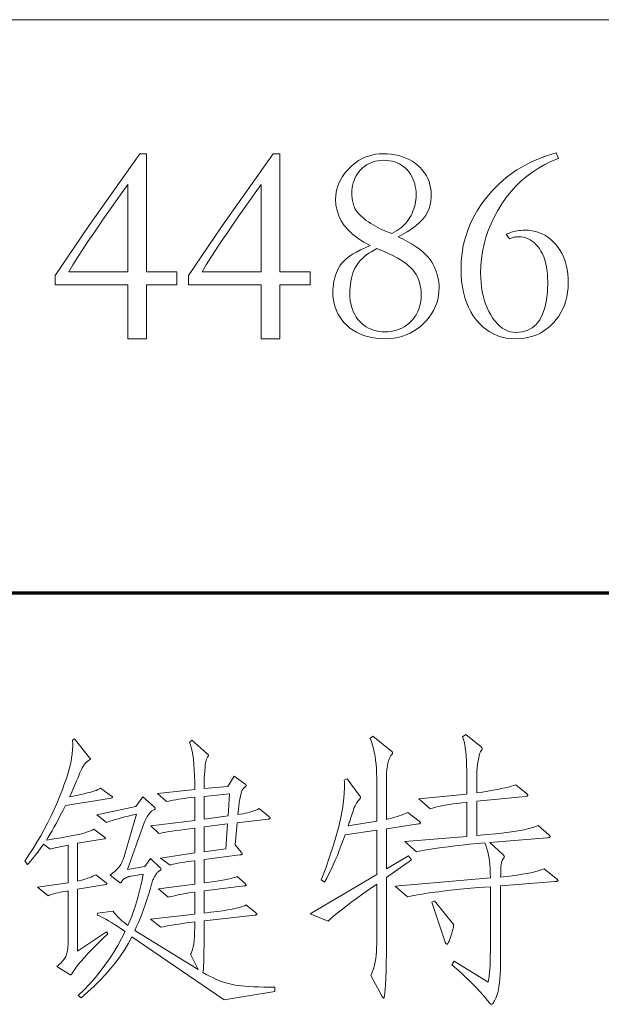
# Model space of a CAD drawing. Extents: x 0 to 1189, y 0 to 841.
# Tile 98 of 132: x 1052 to 1059, y 43 to 55. Entities that reach past the tile are written whole.
import ezdxf

# ---------------------------------------------------------------- set-up
doc = ezdxf.new("R2010")
doc.units = 0

msp = doc.modelspace()

# ---------------------------------------------------------------- linework, layer by layer
at = {"color": 7, "lineweight": 13}
msp.add_line((1026.5, 55), (1064, 55), dxfattribs=at)
at = {"color": 5, "lineweight": 70}
msp.add_line((989, 48), (1114, 48), dxfattribs=at)
at = {"color": 7, "lineweight": 13}
for points in [[(1053.614, 53.362), (1053.697, 53.362), (1053.697, 51.923), (1054.065, 51.923), (1054.065, 51.763), (1053.697, 51.763), (1053.697, 51.104), (1053.468, 51.104), (1053.468, 51.763), (1052.58, 51.763), (1052.58, 51.878), (1052.993, 52.481)], [(1055.241, 53.362), (1055.324, 53.362), (1055.324, 51.923), (1055.692, 51.923), (1055.692, 51.763), (1055.324, 51.763), (1055.324, 51.104), (1055.095, 51.104), (1055.095, 51.763), (1054.207, 51.763), (1054.207, 51.878), (1054.62, 52.481)], [(1056.424, 52.242), (1056.344, 52.285), (1056.273, 52.331), (1056.21, 52.38), (1056.155, 52.432), (1056.109, 52.487), (1056.071, 52.545), (1056.042, 52.606), (1056.021, 52.67), (1056.008, 52.737), (1056.004, 52.807), (1056.006, 52.85), (1056.011, 52.892), (1056.02, 52.932), (1056.031, 52.972), (1056.047, 53.011), (1056.066, 53.049), (1056.088, 53.086), (1056.114, 53.123), (1056.143, 53.158), (1056.176, 53.192), (1056.211, 53.225), (1056.247, 53.254), (1056.284, 53.279), (1056.323, 53.301), (1056.363, 53.32), (1056.404, 53.335), (1056.446, 53.347), (1056.489, 53.356), (1056.534, 53.361), (1056.58, 53.362), (1056.632, 53.361), (1056.681, 53.357), (1056.729, 53.35), (1056.775, 53.34), (1056.818, 53.327), (1056.86, 53.311), (1056.9, 53.293), (1056.937, 53.271), (1056.973, 53.247), (1057.007, 53.22), (1057.038, 53.191), (1057.065, 53.16), (1057.09, 53.128), (1057.111, 53.095), (1057.129, 53.06), (1057.144, 53.023), (1057.155, 52.985), (1057.163, 52.946), (1057.168, 52.905), (1057.17, 52.863), (1057.169, 52.826), (1057.166, 52.791), (1057.16, 52.757), (1057.153, 52.725), (1057.144, 52.694), (1057.132, 52.664), (1057.119, 52.636), (1057.103, 52.61), (1057.085, 52.585), (1057.066, 52.561), (1057.044, 52.538), (1057.02, 52.516), (1056.995, 52.494), (1056.968, 52.472), (1056.939, 52.451), (1056.908, 52.43), (1056.876, 52.409), (1056.841, 52.389), (1056.805, 52.369), (1056.767, 52.349), (1056.829, 52.319), (1056.886, 52.288), (1056.938, 52.258), (1056.986, 52.227), (1057.029, 52.196), (1057.068, 52.165), (1057.102, 52.134), (1057.131, 52.103), (1057.156, 52.072), (1057.177, 52.041), (1057.194, 52.009), (1057.209, 51.978), (1057.223, 51.947), (1057.234, 51.916), (1057.244, 51.885), (1057.252, 51.853), (1057.259, 51.822), (1057.263, 51.791), (1057.266, 51.76), (1057.267, 51.728), (1057.265, 51.679), (1057.259, 51.63), (1057.25, 51.583), (1057.237, 51.537), (1057.219, 51.492), (1057.199, 51.449), (1057.174, 51.407), (1057.146, 51.367), (1057.114, 51.327), (1057.078, 51.29), (1057.039, 51.254), (1056.998, 51.223), (1056.956, 51.195), (1056.912, 51.171), (1056.866, 51.15), (1056.818, 51.134), (1056.768, 51.121), (1056.716, 51.111), (1056.663, 51.106), (1056.608, 51.104), (1056.551, 51.106), (1056.496, 51.111), (1056.443, 51.119), (1056.393, 51.13), (1056.346, 51.144), (1056.3, 51.162), (1056.257, 51.183), (1056.217, 51.207), (1056.179, 51.235), (1056.143, 51.265), (1056.11, 51.298), (1056.08, 51.333), (1056.054, 51.37), (1056.032, 51.408), (1056.013, 51.448), (1055.997, 51.49), (1055.985, 51.533), (1055.976, 51.578), (1055.971, 51.625), (1055.969, 51.673), (1055.97, 51.703), (1055.972, 51.732), (1055.976, 51.762), (1055.98, 51.791), (1055.987, 51.821), (1055.994, 51.85), (1056.003, 51.879), (1056.014, 51.908), (1056.026, 51.937), (1056.039, 51.966), (1056.055, 51.995), (1056.076, 52.023), (1056.103, 52.051), (1056.134, 52.079), (1056.17, 52.107), (1056.211, 52.135), (1056.257, 52.162), (1056.307, 52.189), (1056.363, 52.215)], [(1056.691, 52.391), (1056.719, 52.405), (1056.745, 52.42), (1056.77, 52.436), (1056.794, 52.454), (1056.817, 52.472), (1056.838, 52.492), (1056.858, 52.513), (1056.876, 52.535), (1056.894, 52.559), (1056.909, 52.584), (1056.924, 52.609), (1056.937, 52.635), (1056.948, 52.662), (1056.958, 52.689), (1056.967, 52.716), (1056.974, 52.744), (1056.979, 52.772), (1056.983, 52.801), (1056.985, 52.83), (1056.986, 52.859), (1056.985, 52.896), (1056.982, 52.93), (1056.976, 52.964), (1056.969, 52.996), (1056.959, 53.027), (1056.948, 53.057), (1056.934, 53.085), (1056.918, 53.113), (1056.9, 53.138), (1056.88, 53.163), (1056.858, 53.186), (1056.834, 53.206), (1056.809, 53.224), (1056.782, 53.24), (1056.754, 53.253), (1056.724, 53.263), (1056.692, 53.272), (1056.659, 53.278), (1056.624, 53.281), (1056.587, 53.283), (1056.553, 53.281), (1056.521, 53.278), (1056.49, 53.272), (1056.461, 53.264), (1056.432, 53.254), (1056.405, 53.241), (1056.38, 53.226), (1056.355, 53.208), (1056.331, 53.189), (1056.309, 53.166), (1056.289, 53.143), (1056.271, 53.118), (1056.255, 53.092), (1056.24, 53.065), (1056.229, 53.037), (1056.219, 53.008), (1056.211, 52.977), (1056.206, 52.946), (1056.203, 52.914), (1056.202, 52.88), (1056.202, 52.863), (1056.203, 52.846), (1056.205, 52.829), (1056.207, 52.811), (1056.21, 52.794), (1056.213, 52.777), (1056.217, 52.761), (1056.222, 52.744), (1056.227, 52.727), (1056.233, 52.71), (1056.24, 52.693), (1056.25, 52.676), (1056.262, 52.659), (1056.276, 52.641), (1056.292, 52.624), (1056.31, 52.605), (1056.33, 52.587), (1056.353, 52.568), (1056.378, 52.549), (1056.405, 52.53), (1056.433, 52.511), (1056.461, 52.493), (1056.49, 52.477), (1056.518, 52.461), (1056.547, 52.447), (1056.575, 52.433), (1056.604, 52.421), (1056.633, 52.41), (1056.662, 52.4)], [(1058.696, 53.373), (1058.724, 53.307), (1058.639, 53.272), (1058.557, 53.232), (1058.479, 53.188), (1058.405, 53.14), (1058.334, 53.086), (1058.266, 53.028), (1058.203, 52.966), (1058.142, 52.898), (1058.085, 52.827), (1058.032, 52.75), (1057.983, 52.671), (1057.939, 52.59), (1057.9, 52.509), (1057.866, 52.426), (1057.838, 52.342), (1057.815, 52.257), (1057.797, 52.171), (1057.784, 52.084), (1057.776, 51.995), (1057.773, 51.905), (1057.775, 51.847), (1057.778, 51.789), (1057.785, 51.734), (1057.793, 51.68), (1057.805, 51.628), (1057.818, 51.578), (1057.834, 51.529), (1057.853, 51.482), (1057.874, 51.437), (1057.898, 51.394), (1057.924, 51.353), (1057.95, 51.317), (1057.978, 51.285), (1058.007, 51.257), (1058.037, 51.234), (1058.068, 51.215), (1058.1, 51.2), (1058.134, 51.189), (1058.168, 51.183), (1058.203, 51.18), (1058.277, 51.187), (1058.343, 51.205), (1058.402, 51.236), (1058.452, 51.279), (1058.495, 51.335), (1058.53, 51.403), (1058.557, 51.483), (1058.576, 51.576), (1058.588, 51.681), (1058.592, 51.798), (1058.591, 51.849), (1058.588, 51.897), (1058.583, 51.944), (1058.576, 51.988), (1058.567, 52.029), (1058.556, 52.069), (1058.543, 52.106), (1058.528, 52.141), (1058.51, 52.173), (1058.491, 52.204), (1058.471, 52.231), (1058.449, 52.256), (1058.426, 52.278), (1058.403, 52.297), (1058.378, 52.313), (1058.352, 52.326), (1058.325, 52.336), (1058.297, 52.344), (1058.268, 52.348), (1058.238, 52.349), (1058.226, 52.349), (1058.215, 52.348), (1058.203, 52.347), (1058.192, 52.346), (1058.18, 52.343), (1058.169, 52.341), (1058.157, 52.338), (1058.146, 52.334), (1058.135, 52.33), (1058.124, 52.325), (1058.085, 52.381), (1058.108, 52.39), (1058.13, 52.398), (1058.152, 52.405), (1058.175, 52.412), (1058.197, 52.417), (1058.22, 52.421), (1058.243, 52.425), (1058.265, 52.427), (1058.288, 52.429), (1058.311, 52.429), (1058.356, 52.428), (1058.399, 52.422), (1058.441, 52.414), (1058.482, 52.402), (1058.52, 52.386), (1058.558, 52.367), (1058.593, 52.344), (1058.627, 52.318), (1058.66, 52.289), (1058.691, 52.256), (1058.719, 52.22), (1058.745, 52.181), (1058.768, 52.14), (1058.787, 52.096), (1058.804, 52.05), (1058.818, 52.001), (1058.828, 51.95), (1058.836, 51.896), (1058.84, 51.84), (1058.842, 51.781), (1058.84, 51.724), (1058.835, 51.669), (1058.826, 51.616), (1058.813, 51.565), (1058.797, 51.516), (1058.777, 51.469), (1058.754, 51.423), (1058.727, 51.38), (1058.697, 51.338), (1058.663, 51.298), (1058.626, 51.261), (1058.587, 51.228), (1058.546, 51.199), (1058.503, 51.174), (1058.458, 51.153), (1058.411, 51.135), (1058.361, 51.122), (1058.31, 51.112), (1058.256, 51.106), (1058.2, 51.104), (1058.142, 51.106), (1058.086, 51.113), (1058.033, 51.125), (1057.982, 51.141), (1057.932, 51.162), (1057.885, 51.187), (1057.841, 51.217), (1057.798, 51.252), (1057.758, 51.291), (1057.719, 51.335), (1057.684, 51.383), (1057.653, 51.434), (1057.625, 51.488), (1057.601, 51.546), (1057.58, 51.607), (1057.564, 51.671), (1057.551, 51.738), (1057.541, 51.809), (1057.536, 51.883), (1057.534, 51.961), (1057.537, 52.056), (1057.547, 52.149), (1057.562, 52.241), (1057.584, 52.33), (1057.612, 52.418), (1057.647, 52.505), (1057.688, 52.59), (1057.735, 52.673), (1057.788, 52.754), (1057.848, 52.833), (1057.913, 52.91), (1057.982, 52.981), (1058.056, 53.047), (1058.134, 53.109), (1058.217, 53.165), (1058.304, 53.217), (1058.395, 53.263), (1058.491, 53.305), (1058.591, 53.341)], [(1053.468, 51.923), (1053.468, 52.988), (1053.376, 52.859), (1053.288, 52.735), (1053.205, 52.617), (1053.126, 52.503), (1053.052, 52.394), (1052.982, 52.29), (1052.916, 52.191), (1052.855, 52.096), (1052.799, 52.007), (1052.747, 51.923)], [(1055.095, 51.923), (1055.095, 52.988), (1055.003, 52.859), (1054.915, 52.735), (1054.832, 52.617), (1054.753, 52.503), (1054.679, 52.394), (1054.609, 52.29), (1054.543, 52.191), (1054.482, 52.096), (1054.426, 52.007), (1054.374, 51.923)], [(1056.507, 52.204), (1056.473, 52.186), (1056.44, 52.167), (1056.41, 52.148), (1056.382, 52.128), (1056.355, 52.107), (1056.331, 52.085), (1056.309, 52.063), (1056.288, 52.039), (1056.27, 52.015), (1056.254, 51.99), (1056.239, 51.964), (1056.226, 51.936), (1056.215, 51.907), (1056.205, 51.876), (1056.197, 51.843), (1056.19, 51.808), (1056.184, 51.771), (1056.181, 51.733), (1056.178, 51.694), (1056.177, 51.652), (1056.179, 51.611), (1056.182, 51.571), (1056.188, 51.533), (1056.197, 51.496), (1056.208, 51.462), (1056.221, 51.429), (1056.237, 51.398), (1056.255, 51.368), (1056.276, 51.34), (1056.299, 51.314), (1056.324, 51.29), (1056.35, 51.268), (1056.377, 51.249), (1056.406, 51.233), (1056.436, 51.219), (1056.467, 51.208), (1056.5, 51.199), (1056.533, 51.192), (1056.568, 51.189), (1056.604, 51.187), (1056.642, 51.189), (1056.678, 51.192), (1056.713, 51.199), (1056.747, 51.208), (1056.779, 51.219), (1056.81, 51.233), (1056.84, 51.249), (1056.868, 51.268), (1056.896, 51.29), (1056.922, 51.314), (1056.946, 51.34), (1056.967, 51.367), (1056.986, 51.396), (1057.003, 51.427), (1057.017, 51.458), (1057.028, 51.491), (1057.037, 51.526), (1057.043, 51.562), (1057.047, 51.599), (1057.048, 51.638), (1057.047, 51.679), (1057.043, 51.718), (1057.037, 51.756), (1057.028, 51.791), (1057.017, 51.826), (1057.003, 51.858), (1056.986, 51.889), (1056.967, 51.918), (1056.946, 51.946), (1056.922, 51.971), (1056.895, 51.996), (1056.865, 52.021), (1056.831, 52.045), (1056.795, 52.068), (1056.755, 52.092), (1056.712, 52.115), (1056.665, 52.138), (1056.616, 52.16), (1056.563, 52.182)], [(1053.268, 45.495), (1052.706, 45.405), (1052.683, 45.357), (1052.659, 45.31), (1052.636, 45.265), (1052.613, 45.221), (1052.589, 45.178), (1052.566, 45.136), (1052.543, 45.096), (1052.52, 45.056), (1052.497, 45.018), (1052.474, 44.982), (1052.568, 44.996), (1052.655, 45.01), (1052.733, 45.024), (1052.803, 45.038), (1052.865, 45.051), (1052.919, 45.064), (1052.965, 45.077), (1053.002, 45.089), (1053.032, 45.102), (1053.053, 45.114), (1053.185, 45.016), (1053.187, 45.015), (1053.189, 45.014), (1053.19, 45.012), (1053.192, 45.011), (1053.193, 45.01), (1053.194, 45.009), (1053.195, 45.008), (1053.195, 45.006), (1053.195, 45.005), (1053.195, 45.004), (1053.195, 45.003), (1053.195, 45.002), (1053.194, 45.001), (1053.193, 45), (1053.192, 45), (1053.19, 44.999), (1053.189, 44.998), (1053.187, 44.997), (1053.184, 44.996), (1053.182, 44.996), (1052.855, 44.944), (1052.855, 44.482), (1052.881, 44.488), (1052.907, 44.494), (1052.931, 44.501), (1052.954, 44.508), (1052.977, 44.515), (1052.999, 44.523), (1053.02, 44.531), (1053.04, 44.54), (1053.059, 44.549), (1053.078, 44.559), (1053.202, 44.461), (1053.204, 44.46), (1053.206, 44.459), (1053.208, 44.457), (1053.209, 44.456), (1053.21, 44.455), (1053.211, 44.454), (1053.212, 44.453), (1053.212, 44.451), (1053.213, 44.45), (1053.213, 44.449), (1053.213, 44.448), (1053.212, 44.447), (1053.212, 44.446), (1053.211, 44.445), (1053.209, 44.444), (1053.208, 44.444), (1053.206, 44.443), (1053.204, 44.442), (1053.202, 44.441), (1053.199, 44.441), (1052.855, 44.382), (1052.855, 43.625), (1053.206, 43.861), (1053.223, 43.837), (1053.155, 43.772), (1053.093, 43.711), (1053.036, 43.654), (1052.984, 43.6), (1052.938, 43.55), (1052.897, 43.504), (1052.862, 43.461), (1052.833, 43.422), (1052.808, 43.386), (1052.79, 43.355), (1052.787, 43.351), (1052.786, 43.349), (1052.783, 43.346), (1052.781, 43.344), (1052.78, 43.342), (1052.778, 43.34), (1052.776, 43.339), (1052.774, 43.338), (1052.772, 43.338), (1052.771, 43.337), (1052.769, 43.337), (1052.767, 43.338), (1052.765, 43.338), (1052.763, 43.339), (1052.761, 43.339), (1052.76, 43.34), (1052.758, 43.341), (1052.755, 43.342), (1052.754, 43.343), (1052.751, 43.344), (1052.602, 43.438), (1052.62, 43.452), (1052.636, 43.467), (1052.651, 43.481), (1052.664, 43.495), (1052.676, 43.508), (1052.687, 43.522), (1052.696, 43.535), (1052.704, 43.548), (1052.711, 43.561), (1052.717, 43.573), (1052.721, 43.587), (1052.725, 43.602), (1052.729, 43.618), (1052.732, 43.637), (1052.735, 43.657), (1052.737, 43.678), (1052.739, 43.702), (1052.74, 43.727), (1052.741, 43.753), (1052.741, 43.781), (1052.741, 44.361), (1052.706, 44.355), (1052.673, 44.35), (1052.643, 44.344), (1052.615, 44.338), (1052.589, 44.332), (1052.566, 44.326), (1052.545, 44.32), (1052.526, 44.314), (1052.509, 44.308), (1052.495, 44.302), (1052.366, 44.409), (1052.741, 44.461), (1052.741, 44.919), (1052.709, 44.913), (1052.679, 44.907), (1052.651, 44.902), (1052.626, 44.897), (1052.603, 44.892), (1052.582, 44.887), (1052.564, 44.882), (1052.548, 44.878), (1052.534, 44.874), (1052.522, 44.871), (1052.439, 44.933), (1052.419, 44.903), (1052.398, 44.874), (1052.378, 44.847), (1052.358, 44.82), (1052.339, 44.794), (1052.319, 44.77), (1052.3, 44.747), (1052.282, 44.724), (1052.263, 44.703), (1052.245, 44.683), (1052.21, 44.725), (1052.262, 44.802), (1052.312, 44.879), (1052.359, 44.956), (1052.405, 45.034), (1052.448, 45.112), (1052.49, 45.19), (1052.529, 45.269), (1052.567, 45.349), (1052.602, 45.429), (1052.635, 45.509), (1052.666, 45.588), (1052.693, 45.663), (1052.718, 45.734), (1052.739, 45.802), (1052.756, 45.866), (1052.771, 45.927), (1052.782, 45.984), (1052.79, 46.037), (1052.795, 46.087), (1052.797, 46.133), (1052.797, 46.141), (1052.796, 46.148), (1052.796, 46.156), (1052.796, 46.163), (1052.796, 46.17), (1052.795, 46.177), (1052.795, 46.184), (1052.794, 46.19), (1052.794, 46.197), (1052.793, 46.203), (1052.817, 46.217), (1053.001, 45.988), (1053.003, 45.986), (1053.005, 45.984), (1053.006, 45.982), (1053.008, 45.98), (1053.009, 45.979), (1053.01, 45.977), (1053.011, 45.976), (1053.011, 45.974), (1053.011, 45.973), (1053.012, 45.972), (1053.011, 45.971), (1053.011, 45.97), (1053.011, 45.969), (1053.01, 45.968), (1053.009, 45.967), (1053.008, 45.965), (1053.006, 45.964), (1053.005, 45.963), (1053.003, 45.961), (1053.001, 45.96), (1052.988, 45.952), (1052.974, 45.942), (1052.961, 45.93), (1052.948, 45.917), (1052.936, 45.901), (1052.924, 45.883), (1052.913, 45.864), (1052.901, 45.842), (1052.89, 45.819), (1052.88, 45.794), (1052.869, 45.767), (1052.858, 45.74), (1052.847, 45.713), (1052.835, 45.685), (1052.823, 45.656), (1052.811, 45.628), (1052.798, 45.599), (1052.785, 45.569), (1052.772, 45.539), (1052.758, 45.509), (1052.821, 45.522), (1052.879, 45.534), (1052.931, 45.546), (1052.977, 45.558), (1053.017, 45.569), (1053.051, 45.579), (1053.08, 45.589), (1053.104, 45.599), (1053.121, 45.608), (1053.133, 45.617), (1053.268, 45.519), (1053.271, 45.518), (1053.273, 45.517), (1053.275, 45.515), (1053.277, 45.514), (1053.279, 45.513), (1053.28, 45.511), (1053.281, 45.51), (1053.282, 45.508), (1053.282, 45.507), (1053.282, 45.506), (1053.282, 45.504), (1053.282, 45.503), (1053.281, 45.502), (1053.28, 45.501), (1053.279, 45.5), (1053.277, 45.499), (1053.275, 45.498), (1053.273, 45.497), (1053.271, 45.496)], [(1055.263, 43.133), (1054.642, 43.032), (1053.518, 43.802), (1053.476, 43.724), (1053.43, 43.647), (1053.379, 43.57), (1053.324, 43.495), (1053.264, 43.42), (1053.2, 43.346), (1053.131, 43.272), (1053.057, 43.199), (1052.979, 43.128), (1052.897, 43.056), (1052.862, 43.084), (1052.934, 43.154), (1053.003, 43.226), (1053.068, 43.3), (1053.13, 43.376), (1053.189, 43.453), (1053.245, 43.532), (1053.297, 43.612), (1053.346, 43.695), (1053.392, 43.779), (1053.435, 43.865), (1053.389, 43.896), (1053.346, 43.925), (1053.305, 43.951), (1053.267, 43.975), (1053.232, 43.997), (1053.199, 44.015), (1053.169, 44.032), (1053.142, 44.046), (1053.117, 44.057), (1053.095, 44.066), (1053.098, 44.09), (1053.289, 44.114), (1053.299, 44.1), (1053.311, 44.084), (1053.324, 44.068), (1053.34, 44.051), (1053.357, 44.034), (1053.376, 44.016), (1053.396, 43.997), (1053.419, 43.978), (1053.443, 43.958), (1053.469, 43.938), (1053.493, 43.994), (1053.516, 44.053), (1053.537, 44.112), (1053.558, 44.173), (1053.577, 44.235), (1053.595, 44.298), (1053.612, 44.363), (1053.628, 44.429), (1053.643, 44.497), (1053.657, 44.565), (1053.508, 44.541), (1053.501, 44.54), (1053.494, 44.539), (1053.487, 44.538), (1053.48, 44.536), (1053.473, 44.534), (1053.467, 44.531), (1053.46, 44.529), (1053.453, 44.526), (1053.447, 44.522), (1053.44, 44.519), (1053.434, 44.515), (1053.428, 44.511), (1053.422, 44.507), (1053.417, 44.503), (1053.413, 44.5), (1053.409, 44.496), (1053.405, 44.492), (1053.402, 44.488), (1053.399, 44.484), (1053.397, 44.48), (1053.395, 44.477), (1053.393, 44.474), (1053.391, 44.471), (1053.389, 44.468), (1053.387, 44.466), (1053.385, 44.464), (1053.383, 44.463), (1053.381, 44.462), (1053.379, 44.462), (1053.378, 44.461), (1053.376, 44.461), (1053.374, 44.462), (1053.373, 44.462), (1053.371, 44.463), (1053.369, 44.463), (1053.368, 44.464), (1053.366, 44.465), (1053.365, 44.466), (1053.363, 44.467), (1053.362, 44.468), (1053.254, 44.555), (1053.269, 44.567), (1053.283, 44.578), (1053.297, 44.589), (1053.309, 44.6), (1053.321, 44.611), (1053.332, 44.621), (1053.342, 44.632), (1053.351, 44.642), (1053.359, 44.651), (1053.367, 44.661), (1053.374, 44.671), (1053.381, 44.682), (1053.388, 44.694), (1053.395, 44.707), (1053.401, 44.721), (1053.408, 44.736), (1053.414, 44.753), (1053.42, 44.77), (1053.426, 44.789), (1053.431, 44.808), (1053.574, 45.297), (1053.522, 45.286), (1053.474, 45.275), (1053.43, 45.264), (1053.388, 45.253), (1053.35, 45.243), (1053.315, 45.233), (1053.283, 45.223), (1053.254, 45.214), (1053.228, 45.205), (1053.206, 45.197), (1053.088, 45.291), (1053.567, 45.391), (1053.653, 45.509), (1053.789, 45.388), (1053.791, 45.385), (1053.794, 45.382), (1053.796, 45.38), (1053.798, 45.378), (1053.799, 45.375), (1053.8, 45.373), (1053.801, 45.372), (1053.802, 45.37), (1053.802, 45.368), (1053.803, 45.367), (1053.802, 45.365), (1053.802, 45.364), (1053.801, 45.363), (1053.8, 45.361), (1053.799, 45.36), (1053.798, 45.358), (1053.796, 45.357), (1053.794, 45.356), (1053.791, 45.354), (1053.789, 45.353), (1053.774, 45.345), (1053.759, 45.334), (1053.745, 45.321), (1053.731, 45.306), (1053.718, 45.288), (1053.705, 45.268), (1053.692, 45.245), (1053.68, 45.22), (1053.668, 45.192), (1053.657, 45.162), (1053.463, 44.624), (1053.674, 44.659), (1053.744, 44.756), (1053.858, 44.649), (1053.861, 44.647), (1053.863, 44.644), (1053.865, 44.642), (1053.867, 44.64), (1053.869, 44.638), (1053.87, 44.636), (1053.871, 44.633), (1053.871, 44.631), (1053.872, 44.629), (1053.872, 44.626), (1053.872, 44.624), (1053.871, 44.621), (1053.87, 44.619), (1053.869, 44.617), (1053.867, 44.615), (1053.865, 44.613), (1053.862, 44.611), (1053.859, 44.609), (1053.855, 44.607), (1053.851, 44.605), (1053.847, 44.603), (1053.843, 44.6), (1053.838, 44.596), (1053.833, 44.592), (1053.828, 44.586), (1053.823, 44.58), (1053.818, 44.573), (1053.812, 44.565), (1053.807, 44.556), (1053.801, 44.546), (1053.795, 44.536), (1053.79, 44.526), (1053.785, 44.516), (1053.78, 44.506), (1053.775, 44.496), (1053.771, 44.485), (1053.767, 44.475), (1053.764, 44.465), (1053.76, 44.454), (1053.757, 44.444), (1053.739, 44.378), (1053.719, 44.314), (1053.7, 44.252), (1053.68, 44.192), (1053.659, 44.134), (1053.639, 44.079), (1053.618, 44.026), (1053.597, 43.974), (1053.575, 43.925), (1053.553, 43.879), (1054.326, 43.403), (1054.233, 43.587), (1054.243, 43.601), (1054.251, 43.621), (1054.259, 43.646), (1054.266, 43.677), (1054.272, 43.714), (1054.276, 43.756), (1054.28, 43.804), (1054.283, 43.858), (1054.284, 43.918), (1054.285, 43.983), (1054.233, 43.976), (1054.183, 43.97), (1054.135, 43.964), (1054.09, 43.957), (1054.048, 43.951), (1054.008, 43.944), (1053.97, 43.937), (1053.935, 43.93), (1053.902, 43.924), (1053.872, 43.917), (1053.744, 44.017), (1054.285, 44.076), (1054.285, 44.347), (1054.249, 44.342), (1054.214, 44.337), (1054.18, 44.331), (1054.147, 44.325), (1054.114, 44.319), (1054.082, 44.313), (1054.051, 44.306), (1054.021, 44.299), (1053.991, 44.292), (1053.962, 44.284), (1053.841, 44.385), (1054.285, 44.444), (1054.285, 44.729), (1054.242, 44.724), (1054.202, 44.719), (1054.164, 44.714), (1054.13, 44.709), (1054.098, 44.703), (1054.07, 44.698), (1054.044, 44.693), (1054.021, 44.687), (1054, 44.682), (1053.983, 44.676), (1053.865, 44.763), (1054.285, 44.826), (1054.285, 45.127), (1054.22, 45.12), (1054.161, 45.113), (1054.106, 45.105), (1054.055, 45.099), (1054.009, 45.092), (1053.968, 45.085), (1053.931, 45.079), (1053.898, 45.073), (1053.871, 45.067), (1053.848, 45.062), (1053.747, 45.155), (1054.285, 45.221), (1054.285, 45.506), (1054.241, 45.501), (1054.2, 45.496), (1054.161, 45.491), (1054.123, 45.486), (1054.088, 45.48), (1054.055, 45.475), (1054.023, 45.47), (1053.994, 45.465), (1053.967, 45.459), (1053.941, 45.454), (1053.83, 45.551), (1054.285, 45.599), (1054.284, 45.686), (1054.282, 45.765), (1054.279, 45.839), (1054.274, 45.906), (1054.268, 45.967), (1054.261, 46.021), (1054.252, 46.069), (1054.243, 46.111), (1054.231, 46.146), (1054.219, 46.175), (1054.25, 46.203), (1054.434, 46.04), (1054.437, 46.037), (1054.44, 46.034), (1054.443, 46.032), (1054.445, 46.03), (1054.447, 46.027), (1054.448, 46.025), (1054.45, 46.023), (1054.451, 46.021), (1054.451, 46.019), (1054.451, 46.017), (1054.451, 46.015), (1054.451, 46.014), (1054.45, 46.012), (1054.45, 46.01), (1054.449, 46.007), (1054.448, 46.005), (1054.446, 46.003), (1054.445, 46), (1054.443, 45.997), (1054.441, 45.995), (1054.433, 45.98), (1054.426, 45.961), (1054.42, 45.936), (1054.414, 45.905), (1054.41, 45.87), (1054.406, 45.829), (1054.403, 45.783), (1054.401, 45.732), (1054.4, 45.675), (1054.399, 45.613), (1054.687, 45.637), (1054.767, 45.762), (1054.895, 45.669), (1054.899, 45.667), (1054.902, 45.665), (1054.904, 45.663), (1054.906, 45.661), (1054.908, 45.659), (1054.91, 45.657), (1054.911, 45.655), (1054.912, 45.653), (1054.912, 45.651), (1054.913, 45.65), (1054.912, 45.648), (1054.912, 45.646), (1054.911, 45.644), (1054.909, 45.642), (1054.907, 45.64), (1054.905, 45.637), (1054.902, 45.635), (1054.899, 45.632), (1054.896, 45.63), (1054.892, 45.627), (1054.882, 45.618), (1054.874, 45.606), (1054.865, 45.59), (1054.857, 45.572), (1054.85, 45.551), (1054.844, 45.526), (1054.838, 45.499), (1054.832, 45.468), (1054.827, 45.435), (1054.823, 45.398), (1054.812, 45.294), (1054.843, 45.298), (1054.874, 45.304), (1054.902, 45.309), (1054.93, 45.316), (1054.957, 45.323), (1054.982, 45.33), (1055.007, 45.338), (1055.03, 45.347), (1055.052, 45.357), (1055.072, 45.367), (1055.19, 45.27), (1055.193, 45.267), (1055.196, 45.264), (1055.199, 45.262), (1055.201, 45.26), (1055.203, 45.258), (1055.205, 45.256), (1055.206, 45.254), (1055.207, 45.252), (1055.207, 45.25), (1055.208, 45.249), (1055.207, 45.248), (1055.206, 45.246), (1055.205, 45.245), (1055.203, 45.244), (1055.201, 45.243), (1055.198, 45.242), (1055.194, 45.241), (1055.19, 45.24), (1055.185, 45.239), (1055.18, 45.238), (1054.802, 45.193), (1054.777, 44.923), (1054.85, 44.836), (1054.853, 44.833), (1054.855, 44.831), (1054.857, 44.828), (1054.859, 44.826), (1054.861, 44.823), (1054.862, 44.821), (1054.863, 44.819), (1054.864, 44.817), (1054.864, 44.815), (1054.864, 44.814), (1054.864, 44.812), (1054.863, 44.81), (1054.862, 44.809), (1054.86, 44.807), (1054.857, 44.806), (1054.854, 44.805), (1054.85, 44.804), (1054.846, 44.803), (1054.842, 44.802), (1054.836, 44.801), (1054.399, 44.746), (1054.399, 44.461), (1054.464, 44.47), (1054.524, 44.478), (1054.578, 44.486), (1054.627, 44.494), (1054.67, 44.501), (1054.707, 44.509), (1054.739, 44.516), (1054.766, 44.524), (1054.786, 44.531), (1054.802, 44.538), (1054.899, 44.451), (1054.901, 44.448), (1054.904, 44.446), (1054.906, 44.443), (1054.908, 44.441), (1054.909, 44.439), (1054.91, 44.437), (1054.911, 44.436), (1054.912, 44.434), (1054.913, 44.433), (1054.913, 44.432), (1054.912, 44.431), (1054.912, 44.43), (1054.911, 44.429), (1054.909, 44.428), (1054.907, 44.427), (1054.904, 44.426), (1054.901, 44.425), (1054.897, 44.425), (1054.893, 44.424), (1054.888, 44.423), (1054.399, 44.364), (1054.399, 44.09), (1054.482, 44.1), (1054.557, 44.11), (1054.626, 44.12), (1054.687, 44.13), (1054.742, 44.14), (1054.789, 44.15), (1054.83, 44.16), (1054.863, 44.17), (1054.89, 44.18), (1054.909, 44.191), (1055.024, 44.101), (1055.028, 44.097), (1055.031, 44.094), (1055.034, 44.091), (1055.037, 44.088), (1055.039, 44.086), (1055.041, 44.084), (1055.043, 44.081), (1055.044, 44.08), (1055.044, 44.078), (1055.045, 44.076), (1055.044, 44.075), (1055.043, 44.074), (1055.042, 44.072), (1055.04, 44.071), (1055.038, 44.07), (1055.035, 44.069), (1055.031, 44.068), (1055.027, 44.067), (1055.022, 44.067), (1055.017, 44.066), (1054.399, 43.997), (1054.399, 43.887), (1054.399, 43.787), (1054.398, 43.698), (1054.397, 43.619), (1054.396, 43.551), (1054.394, 43.493), (1054.392, 43.445), (1054.39, 43.408), (1054.388, 43.381), (1054.385, 43.365), (1054.426, 43.342), (1054.465, 43.322), (1054.504, 43.302), (1054.541, 43.285), (1054.578, 43.269), (1054.613, 43.255), (1054.647, 43.243), (1054.681, 43.233), (1054.713, 43.225), (1054.744, 43.218), (1054.777, 43.212), (1054.815, 43.207), (1054.856, 43.202), (1054.901, 43.198), (1054.951, 43.195), (1055.005, 43.192), (1055.063, 43.189), (1055.126, 43.187), (1055.192, 43.186), (1055.263, 43.185)], [(1057.022, 45.214), (1057.025, 45.211), (1057.028, 45.209), (1057.031, 45.206), (1057.033, 45.204), (1057.035, 45.202), (1057.036, 45.199), (1057.038, 45.197), (1057.039, 45.195), (1057.039, 45.193), (1057.039, 45.192), (1057.039, 45.19), (1057.038, 45.188), (1057.037, 45.187), (1057.035, 45.186), (1057.033, 45.184), (1057.031, 45.183), (1057.027, 45.182), (1057.024, 45.181), (1057.02, 45.18), (1057.015, 45.179), (1056.623, 45.121), (1056.623, 44.631), (1056.894, 44.791), (1056.928, 44.739), (1056.623, 44.527), (1056.623, 43.722), (1056.623, 43.595), (1056.622, 43.481), (1056.62, 43.381), (1056.617, 43.294), (1056.614, 43.22), (1056.61, 43.16), (1056.606, 43.113), (1056.601, 43.08), (1056.595, 43.06), (1056.588, 43.053), (1056.587, 43.053), (1056.585, 43.054), (1056.584, 43.055), (1056.582, 43.056), (1056.58, 43.058), (1056.579, 43.06), (1056.577, 43.063), (1056.575, 43.066), (1056.573, 43.07), (1056.571, 43.074), (1056.432, 43.33), (1056.446, 43.358), (1056.458, 43.388), (1056.469, 43.421), (1056.479, 43.456), (1056.487, 43.494), (1056.493, 43.534), (1056.498, 43.576), (1056.502, 43.621), (1056.504, 43.669), (1056.505, 43.719), (1056.505, 44.444), (1056.417, 44.382), (1056.335, 44.324), (1056.259, 44.269), (1056.19, 44.219), (1056.128, 44.172), (1056.072, 44.128), (1056.022, 44.089), (1055.979, 44.053), (1055.942, 44.021), (1055.912, 43.993), (1055.693, 44.083), (1056.505, 44.562), (1056.505, 45.103), (1056.12, 45.048), (1056.097, 44.982), (1056.073, 44.918), (1056.049, 44.856), (1056.025, 44.795), (1056, 44.736), (1055.975, 44.679), (1055.949, 44.624), (1055.923, 44.57), (1055.897, 44.518), (1055.87, 44.468), (1055.828, 44.496), (1055.883, 44.64), (1055.931, 44.778), (1055.974, 44.909), (1056.011, 45.032), (1056.042, 45.149), (1056.068, 45.259), (1056.087, 45.362), (1056.102, 45.459), (1056.11, 45.548), (1056.113, 45.63), (1056.113, 45.639), (1056.113, 45.648), (1056.113, 45.657), (1056.112, 45.665), (1056.112, 45.674), (1056.112, 45.682), (1056.111, 45.69), (1056.111, 45.698), (1056.11, 45.706), (1056.109, 45.714), (1056.144, 45.728), (1056.293, 45.53), (1056.296, 45.527), (1056.298, 45.524), (1056.3, 45.522), (1056.302, 45.519), (1056.304, 45.516), (1056.305, 45.513), (1056.306, 45.51), (1056.307, 45.508), (1056.307, 45.505), (1056.307, 45.502), (1056.307, 45.499), (1056.307, 45.497), (1056.306, 45.494), (1056.304, 45.491), (1056.303, 45.488), (1056.301, 45.485), (1056.299, 45.483), (1056.296, 45.48), (1056.293, 45.477), (1056.29, 45.474), (1056.282, 45.467), (1056.273, 45.457), (1056.265, 45.445), (1056.257, 45.432), (1056.249, 45.417), (1056.241, 45.4), (1056.232, 45.381), (1056.224, 45.36), (1056.216, 45.337), (1056.208, 45.313), (1056.201, 45.289), (1056.194, 45.266), (1056.187, 45.246), (1056.181, 45.227), (1056.176, 45.21), (1056.171, 45.195), (1056.167, 45.183), (1056.163, 45.172), (1056.16, 45.162), (1056.158, 45.155), (1056.505, 45.211), (1056.505, 45.741), (1056.504, 45.799), (1056.502, 45.854), (1056.498, 45.907), (1056.492, 45.959), (1056.485, 46.008), (1056.476, 46.055), (1056.466, 46.1), (1056.454, 46.143), (1056.44, 46.185), (1056.425, 46.224), (1056.46, 46.251), (1056.689, 46.064), (1056.691, 46.063), (1056.693, 46.061), (1056.694, 46.06), (1056.696, 46.058), (1056.697, 46.056), (1056.698, 46.055), (1056.698, 46.053), (1056.699, 46.051), (1056.699, 46.049), (1056.699, 46.047), (1056.699, 46.045), (1056.698, 46.042), (1056.698, 46.04), (1056.696, 46.037), (1056.694, 46.034), (1056.692, 46.031), (1056.69, 46.028), (1056.687, 46.025), (1056.684, 46.021), (1056.68, 46.017), (1056.676, 46.013), (1056.673, 46.007), (1056.669, 46), (1056.665, 45.992), (1056.661, 45.983), (1056.657, 45.972), (1056.653, 45.96), (1056.65, 45.947), (1056.646, 45.932), (1056.642, 45.917), (1056.638, 45.9), (1056.635, 45.884), (1056.632, 45.867), (1056.63, 45.85), (1056.628, 45.832), (1056.626, 45.814), (1056.625, 45.797), (1056.624, 45.778), (1056.623, 45.76), (1056.623, 45.741), (1056.623, 45.235), (1056.649, 45.241), (1056.675, 45.247), (1056.701, 45.254), (1056.727, 45.262), (1056.753, 45.27), (1056.779, 45.278), (1056.806, 45.287), (1056.833, 45.297), (1056.86, 45.307), (1056.887, 45.318)], [(1058.697, 44.513), (1058.701, 44.51), (1058.705, 44.507), (1058.708, 44.504), (1058.711, 44.501), (1058.713, 44.498), (1058.715, 44.496), (1058.716, 44.493), (1058.717, 44.491), (1058.718, 44.489), (1058.718, 44.487), (1058.718, 44.486), (1058.717, 44.484), (1058.715, 44.483), (1058.712, 44.481), (1058.709, 44.48), (1058.704, 44.479), (1058.7, 44.478), (1058.694, 44.477), (1058.687, 44.476), (1058.68, 44.475), (1058.017, 44.423), (1058.017, 43.636), (1058.017, 43.554), (1058.016, 43.479), (1058.014, 43.409), (1058.011, 43.346), (1058.007, 43.289), (1058.002, 43.238), (1057.996, 43.193), (1057.99, 43.154), (1057.982, 43.121), (1057.974, 43.095), (1057.966, 43.072), (1057.958, 43.052), (1057.95, 43.034), (1057.943, 43.019), (1057.936, 43.006), (1057.929, 42.995), (1057.923, 42.987), (1057.917, 42.981), (1057.911, 42.978), (1057.906, 42.977), (1057.904, 42.977), (1057.901, 42.977), (1057.898, 42.979), (1057.895, 42.98), (1057.893, 42.982), (1057.89, 42.984), (1057.887, 42.987), (1057.884, 42.99), (1057.881, 42.993), (1057.879, 42.997), (1057.843, 43.042), (1057.805, 43.087), (1057.765, 43.132), (1057.722, 43.178), (1057.677, 43.224), (1057.631, 43.27), (1057.582, 43.317), (1057.53, 43.364), (1057.477, 43.411), (1057.421, 43.459), (1057.452, 43.504), (1057.865, 43.247), (1057.87, 43.267), (1057.875, 43.293), (1057.879, 43.325), (1057.883, 43.363), (1057.886, 43.406), (1057.888, 43.455), (1057.89, 43.51), (1057.891, 43.57), (1057.892, 43.637), (1057.893, 43.709), (1057.893, 44.413), (1057.747, 44.401), (1057.611, 44.389), (1057.485, 44.377), (1057.369, 44.365), (1057.263, 44.352), (1057.167, 44.34), (1057.08, 44.327), (1057.003, 44.314), (1056.937, 44.301), (1056.88, 44.288), (1056.73, 44.42), (1057.893, 44.52), (1057.891, 44.578), (1057.889, 44.633), (1057.885, 44.684), (1057.88, 44.732), (1057.874, 44.776), (1057.866, 44.817), (1057.857, 44.855), (1057.847, 44.889), (1057.836, 44.92), (1057.823, 44.947), (1057.73, 44.939), (1057.639, 44.931), (1057.55, 44.921), (1057.464, 44.912), (1057.379, 44.901), (1057.297, 44.89), (1057.217, 44.878), (1057.139, 44.866), (1057.064, 44.853), (1056.991, 44.84), (1056.848, 44.964), (1057.605, 45.027), (1057.605, 45.443), (1057.546, 45.437), (1057.49, 45.43), (1057.438, 45.423), (1057.388, 45.415), (1057.342, 45.408), (1057.299, 45.399), (1057.259, 45.391), (1057.222, 45.382), (1057.188, 45.373), (1057.157, 45.363), (1057.018, 45.485), (1057.605, 45.544), (1057.605, 45.759), (1057.604, 45.828), (1057.603, 45.893), (1057.6, 45.953), (1057.596, 46.008), (1057.592, 46.059), (1057.586, 46.105), (1057.579, 46.147), (1057.571, 46.184), (1057.562, 46.217), (1057.553, 46.244), (1057.594, 46.272), (1057.782, 46.12), (1057.784, 46.118), (1057.785, 46.115), (1057.787, 46.113), (1057.788, 46.111), (1057.789, 46.109), (1057.79, 46.106), (1057.791, 46.104), (1057.792, 46.102), (1057.792, 46.099), (1057.792, 46.097), (1057.792, 46.095), (1057.791, 46.092), (1057.791, 46.089), (1057.79, 46.087), (1057.788, 46.084), (1057.786, 46.081), (1057.784, 46.078), (1057.782, 46.075), (1057.779, 46.072), (1057.776, 46.069), (1057.773, 46.065), (1057.77, 46.06), (1057.767, 46.052), (1057.764, 46.043), (1057.76, 46.032), (1057.757, 46.019), (1057.754, 46.005), (1057.75, 45.989), (1057.747, 45.971), (1057.743, 45.951), (1057.74, 45.931), (1057.737, 45.911), (1057.735, 45.892), (1057.732, 45.873), (1057.73, 45.855), (1057.729, 45.837), (1057.728, 45.819), (1057.727, 45.802), (1057.726, 45.785), (1057.726, 45.769), (1057.726, 45.558), (1057.796, 45.569), (1057.862, 45.579), (1057.922, 45.59), (1057.978, 45.6), (1058.028, 45.611), (1058.073, 45.62), (1058.114, 45.63), (1058.149, 45.64), (1058.179, 45.649), (1058.205, 45.658), (1058.33, 45.554), (1058.334, 45.551), (1058.337, 45.548), (1058.34, 45.545), (1058.343, 45.542), (1058.345, 45.539), (1058.347, 45.536), (1058.349, 45.534), (1058.35, 45.532), (1058.35, 45.53), (1058.351, 45.528), (1058.35, 45.526), (1058.349, 45.525), (1058.348, 45.523), (1058.346, 45.522), (1058.344, 45.521), (1058.341, 45.52), (1058.337, 45.519), (1058.333, 45.518), (1058.328, 45.517), (1058.323, 45.516), (1057.726, 45.457), (1057.726, 45.037), (1057.848, 45.049), (1057.959, 45.06), (1058.06, 45.072), (1058.151, 45.084), (1058.231, 45.096), (1058.301, 45.109), (1058.36, 45.122), (1058.409, 45.135), (1058.447, 45.148), (1058.475, 45.162), (1058.6, 45.051), (1058.604, 45.048), (1058.608, 45.044), (1058.611, 45.041), (1058.614, 45.038), (1058.616, 45.036), (1058.618, 45.033), (1058.619, 45.03), (1058.62, 45.028), (1058.621, 45.026), (1058.621, 45.023), (1058.621, 45.021), (1058.62, 45.019), (1058.618, 45.018), (1058.616, 45.016), (1058.612, 45.015), (1058.609, 45.013), (1058.604, 45.012), (1058.599, 45.011), (1058.593, 45.01), (1058.586, 45.01), (1057.886, 44.954), (1058.045, 44.805), (1058.049, 44.802), (1058.052, 44.799), (1058.054, 44.797), (1058.056, 44.794), (1058.058, 44.791), (1058.06, 44.789), (1058.061, 44.786), (1058.062, 44.784), (1058.062, 44.781), (1058.063, 44.779), (1058.062, 44.776), (1058.062, 44.774), (1058.061, 44.771), (1058.06, 44.769), (1058.059, 44.766), (1058.058, 44.764), (1058.056, 44.761), (1058.054, 44.758), (1058.051, 44.756), (1058.049, 44.753), (1058.043, 44.745), (1058.037, 44.734), (1058.033, 44.72), (1058.029, 44.702), (1058.025, 44.682), (1058.022, 44.658), (1058.02, 44.631), (1058.019, 44.601), (1058.018, 44.567), (1058.017, 44.531), (1058.09, 44.538), (1058.157, 44.546), (1058.221, 44.554), (1058.281, 44.564), (1058.336, 44.573), (1058.387, 44.584), (1058.433, 44.595), (1058.476, 44.606), (1058.514, 44.619), (1058.548, 44.631)], [(1054.708, 45.547), (1054.399, 45.516), (1054.399, 45.238), (1054.691, 45.277)], [(1054.684, 45.179), (1054.399, 45.145), (1054.399, 44.84), (1054.666, 44.874)], [(1057.445, 43.948), (1057.444, 43.939), (1057.443, 43.929), (1057.441, 43.918), (1057.438, 43.906), (1057.435, 43.892), (1057.431, 43.878), (1057.427, 43.862), (1057.422, 43.846), (1057.416, 43.828), (1057.41, 43.809), (1057.404, 43.791), (1057.399, 43.774), (1057.393, 43.76), (1057.388, 43.747), (1057.383, 43.736), (1057.379, 43.728), (1057.374, 43.721), (1057.37, 43.716), (1057.367, 43.713), (1057.364, 43.712), (1057.361, 43.712), (1057.358, 43.713), (1057.355, 43.714), (1057.353, 43.716), (1057.35, 43.718), (1057.348, 43.721), (1057.346, 43.724), (1057.344, 43.728), (1057.343, 43.732), (1057.341, 43.736), (1057.178, 44.222), (1057.209, 44.239)]]:
    msp.add_lwpolyline(points, close=True, dxfattribs=at)

doc.saveas('drawing.dxf')
